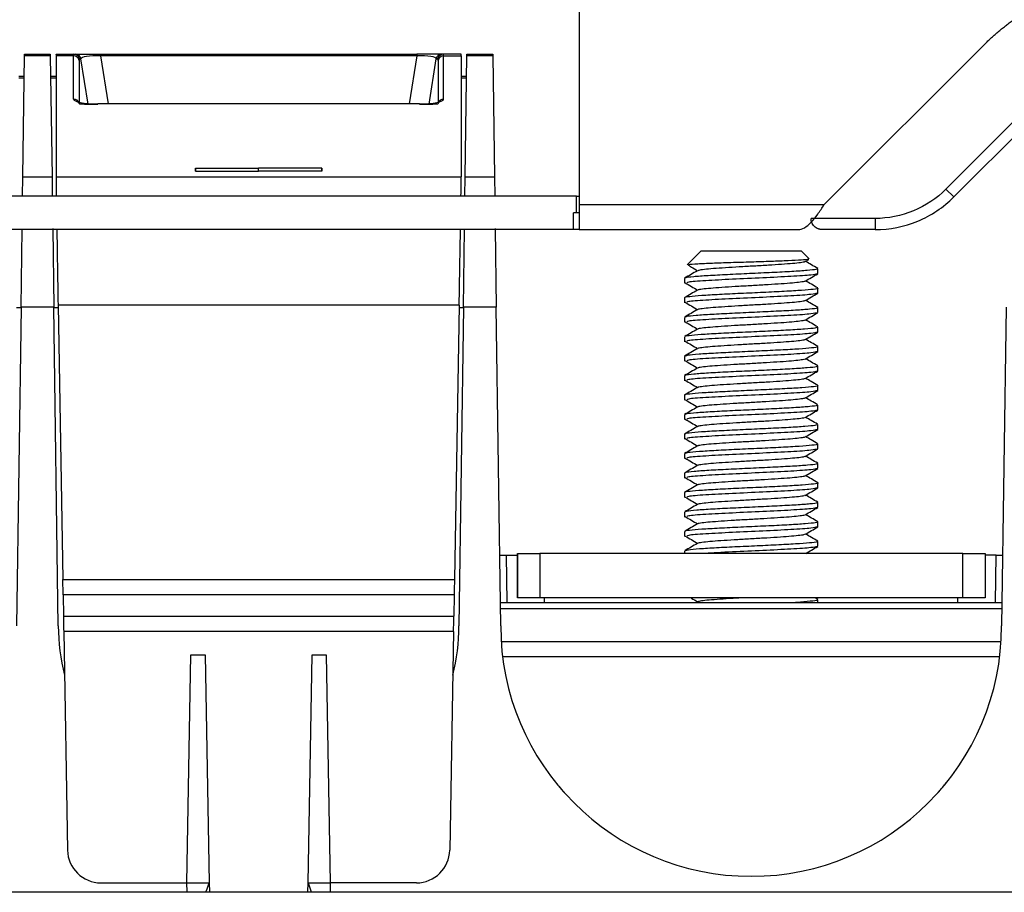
# Model space of a CAD drawing. Header units: millimetres. Extents: x 155473 to 158085, y 111018 to 114514.
# Tile 18 of 181: x 157016 to 157104, y 111977 to 112056. Entities that reach past the tile are written whole.
import ezdxf

# ---------------------------------------------------------------- set-up
doc = ezdxf.new("R2010")
doc.units = ezdxf.units.MM

msp = doc.modelspace()

# ---------------------------------------------------------------- linework, layer by layer
at = {"color": 7, "linetype": 'Continuous', "lineweight": 25}
for p, q in [((157066.261, 112058.862), (157066.261, 112039.106)), ((157088.282, 112039.106), (157102.674, 112053.498)), ((157016.278, 112041.596), (157016.43, 112052.46)), ((157016.43, 112052.46), (157016.432, 112052.624)), ((157018.748, 112052.46), (157016.43, 112052.46)), ((157016.432, 112052.624), (157018.746, 112052.624)), ((157018.746, 112052.624), (157018.748, 112052.46)), ((157018.748, 112052.46), (157018.9, 112041.596)), ((157019.264, 112052.583), (157019.263, 112052.624)), ((157019.263, 112052.624), (157020.873, 112052.624)), ((157020.844, 112052.46), (157019.263, 112052.46)), ((157019.263, 112052.46), (157019.263, 112041.597)), ((157020.844, 112048.589), (157020.844, 112052.46)), ((157020.873, 112052.624), (157021.012, 112052.624)), ((157021.012, 112052.624), (157023.263, 112052.624)), ((157021.336, 112052.049), (157021.336, 112048.179)), ((157021.504, 112052.211), (157021.365, 112052.211)), ((157022.149, 112048.128), (157021.504, 112052.211)), ((157023.263, 112052.624), (157023.263, 112052.478)), ((157023.263, 112052.624), (157051.663, 112052.624)), ((157051.663, 112052.478), (157023.263, 112052.478)), ((157023.263, 112052.478), (157023.944, 112048.161)), ((157051.663, 112052.478), (157050.982, 112048.161)), ((157051.663, 112052.624), (157051.663, 112052.478)), ((157053.914, 112052.624), (157051.663, 112052.624)), ((157052.777, 112048.128), (157053.422, 112052.211)), ((157053.422, 112052.211), (157053.561, 112052.211)), ((157053.59, 112052.049), (157053.59, 112048.179)), ((157054.053, 112052.624), (157053.914, 112052.624)), ((157055.663, 112052.624), (157054.053, 112052.624)), ((157054.082, 112048.589), (157054.082, 112052.46)), ((157054.082, 112052.46), (157055.663, 112052.46)), ((157055.662, 112052.583), (157055.663, 112052.624)), ((157055.663, 112052.46), (157055.663, 112041.597)), ((157056.026, 112041.596), (157056.178, 112052.46)), ((157056.178, 112052.46), (157056.18, 112052.624)), ((157058.496, 112052.46), (157056.178, 112052.46)), ((157056.18, 112052.624), (157058.494, 112052.624)), ((157058.494, 112052.624), (157058.496, 112052.46)), ((157058.496, 112052.46), (157058.648, 112041.596)), ((157016.404, 112050.624), (157015.906, 112050.624)), ((157016.402, 112050.471), (157015.906, 112050.471)), ((157019.263, 112050.624), (157018.774, 112050.624)), ((157019.263, 112050.471), (157018.776, 112050.471)), ((157056.153, 112050.624), (157055.663, 112050.624)), ((157056.15, 112050.471), (157055.663, 112050.471)), ((157051.923, 112048.161), (157023.003, 112048.161)), ((157023.003, 112048.158), (157023.003, 112048.161)), ((157051.923, 112048.158), (157023.003, 112048.158)), ((157051.923, 112048.158), (157051.923, 112048.161)), ((157106.462, 112047.741), (157099.214, 112040.492)), ((157107.169, 112047.034), (157099.921, 112039.785)), ((157031.78, 112042.362), (157031.78, 112042.113)), ((157031.785, 112042.113), (157031.78, 112042.362)), ((157037.463, 112042.115), (157037.463, 112042.36)), ((157043.141, 112042.113), (157043.146, 112042.362)), ((157043.146, 112042.362), (157043.146, 112042.113)), ((157016.254, 112039.856), (157016.278, 112041.596)), ((157016.278, 112041.596), (157018.9, 112041.596)), ((157018.9, 112041.596), (157018.924, 112039.856)), ((157019.263, 112041.597), (157055.663, 112041.597)), ((157056.002, 112039.856), (157056.026, 112041.596)), ((157056.026, 112041.596), (157058.648, 112041.596)), ((157058.648, 112041.596), (157058.672, 112039.856)), ((157099.921, 112039.785), (157099.214, 112040.492)), ((157066.011, 112039.856), (156929.419, 112039.856)), ((157066.011, 112038.356), (157066.011, 112039.856)), ((157066.261, 112039.106), (157088.282, 112039.106)), ((157065.761, 112036.856), (157065.761, 112038.356)), ((157092.85, 112037.856), (157087.092, 112037.856)), ((157092.85, 112037.856), (157092.85, 112036.856)), ((157065.761, 112036.856), (156929.669, 112036.856)), ((157016.114, 112029.871), (157016.213, 112036.906)), ((157018.964, 112036.952), (157019.063, 112029.871)), ((157055.863, 112029.871), (157055.961, 112036.906)), ((157058.713, 112036.952), (157058.812, 112029.871)), ((157066.261, 112036.856), (157085.925, 112036.856)), ((157092.85, 112036.856), (157088.092, 112036.856)), ((157077.212, 112034.946), (157075.957, 112033.691)), ((157077.212, 112034.946), (157086.212, 112034.946)), ((157086.916, 112034.243), (157086.212, 112034.946)), ((157086.557, 112033.975), (157086.889, 112034.167)), ((157087.712, 112032.906), (157087.712, 112033.341)), ((157075.712, 112032.466), (157075.712, 112032.03)), ((157087.712, 112031.156), (157087.712, 112031.591)), ((157075.712, 112030.716), (157075.712, 112030.28)), ((157016.114, 112029.871), (157015.715, 112001.246)), ((157016.114, 112029.836), (157015.72, 112029.836)), ((157019.063, 112029.871), (157016.114, 112029.871)), ((157019.463, 112001.246), (157019.063, 112029.871)), ((157019.449, 112029.836), (157019.064, 112029.836)), ((157055.481, 112030.068), (157019.445, 112030.068)), ((157019.445, 112030.068), (157019.874, 112005.418)), ((157055.481, 112030.068), (157055.052, 112005.418)), ((157055.863, 112029.871), (157055.463, 112001.246)), ((157055.862, 112029.836), (157055.477, 112029.836)), ((157058.812, 112029.871), (157055.863, 112029.871)), ((157059.211, 112001.246), (157058.812, 112029.871)), ((157087.712, 112029.406), (157087.712, 112029.841)), ((157104.611, 112029.871), (157104.211, 112001.246)), ((157075.712, 112028.966), (157075.712, 112028.53)), ((157087.712, 112027.656), (157087.712, 112028.091)), ((157075.712, 112027.216), (157075.712, 112026.78)), ((157087.712, 112025.906), (157087.712, 112026.341)), ((157075.712, 112025.466), (157075.712, 112025.03)), ((157087.712, 112024.156), (157087.712, 112024.591)), ((157075.712, 112023.716), (157075.712, 112023.28)), ((157087.712, 112022.406), (157087.712, 112022.841)), ((157075.712, 112021.966), (157075.712, 112021.53)), ((157087.712, 112020.656), (157087.712, 112021.091)), ((157075.712, 112020.216), (157075.712, 112019.78)), ((157087.712, 112018.906), (157087.712, 112019.341)), ((157075.712, 112018.466), (157075.712, 112018.03)), ((157087.712, 112017.156), (157087.712, 112017.591)), ((157075.712, 112016.716), (157075.712, 112016.28)), ((157087.712, 112015.406), (157087.712, 112015.841)), ((157075.712, 112014.966), (157075.712, 112014.53)), ((157087.712, 112013.656), (157087.712, 112014.091)), ((157075.712, 112013.216), (157075.712, 112012.78)), ((157087.712, 112011.906), (157087.712, 112012.341)), ((157075.712, 112011.466), (157075.712, 112011.03)), ((157087.712, 112010.156), (157087.712, 112010.591)), ((157075.712, 112009.716), (157075.712, 112009.28)), ((157087.712, 112008.406), (157087.712, 112008.841)), ((157059.123, 112007.606), (157059.708, 112007.606)), ((157059.708, 112007.606), (157059.768, 112003.356)), ((157059.708, 112007.606), (157060.729, 112007.606)), ((157060.729, 112007.756), (157060.729, 112003.756)), ((157060.731, 112007.756), (157060.729, 112007.756)), ((157060.731, 112003.756), (157060.731, 112007.756)), ((157060.731, 112007.756), (157062.731, 112007.756)), ((157062.731, 112007.756), (157062.731, 112003.756)), ((157100.731, 112007.756), (157062.731, 112007.756)), ((157075.712, 112007.966), (157075.712, 112007.756)), ((157100.731, 112003.756), (157100.731, 112007.756)), ((157100.731, 112007.756), (157102.731, 112007.756)), ((157102.731, 112007.756), (157102.731, 112003.756)), ((157103.715, 112007.606), (157102.731, 112007.606)), ((157103.655, 112003.356), (157103.715, 112007.606)), ((157103.715, 112007.606), (157104.3, 112007.606)), ((157019.874, 112005.418), (157055.052, 112005.418)), ((157055.029, 112004.038), (157019.897, 112004.038)), ((157019.897, 112004.038), (157019.927, 112002.127)), ((157055.029, 112004.038), (157054.999, 112002.127)), ((157059.182, 112003.356), (157104.241, 112003.356)), ((157060.731, 112003.756), (157060.729, 112003.756)), ((157062.731, 112003.756), (157060.731, 112003.756)), ((157100.731, 112003.756), (157062.731, 112003.756)), ((157063.149, 112003.356), (157063.132, 112003.756)), ((157087.69, 112003.616), (157087.448, 112003.756)), ((157087.712, 112003.356), (157087.712, 112003.591)), ((157100.274, 112003.356), (157100.291, 112003.756)), ((157102.731, 112003.756), (157100.731, 112003.756)), ((157104.233, 112002.77), (157059.19, 112002.77)), ((157019.927, 112002.127), (157054.999, 112002.127)), ((157019.95, 112000.748), (157020.292, 111981.103)), ((157054.976, 112000.748), (157019.95, 112000.748)), ((157054.976, 112000.748), (157054.634, 111981.103)), ((157055.456, 112000.744), (157055.463, 112001.246)), ((157059.254, 111999.856), (157104.168, 111999.856)), ((157031.023, 111978.156), (157031.381, 111998.658)), ((157031.381, 111998.658), (157032.665, 111998.658)), ((157032.665, 111998.658), (157033.023, 111978.156)), ((157041.903, 111978.156), (157042.261, 111998.658)), ((157042.261, 111998.658), (157043.545, 111998.658)), ((157043.545, 111998.658), (157043.903, 111978.156)), ((157104.04, 111998.477), (157059.383, 111998.477)), ((157023.292, 111978.156), (157031.023, 111978.156)), ((157031.023, 111978.156), (157033.023, 111978.156)), ((157031.037, 111977.356), (157031.023, 111978.156)), ((157033.023, 111978.156), (157033.037, 111977.356)), ((157041.889, 111977.356), (157041.903, 111978.156)), ((157041.903, 111978.156), (157042.197, 111977.356)), ((157041.903, 111978.156), (157043.903, 111978.156)), ((157043.903, 111978.156), (157043.888, 111977.307)), ((157051.634, 111978.156), (157043.903, 111978.156)), ((156793.043, 111977.356), (157202.389, 111977.356)), ((157080.999, 111977.356), (157080.991, 111977.356))]:
    msp.add_line(p, q, dxfattribs=at)
for centre, radius, start, end in [((157020.845, 112051.961), 0.499, 10.24482, 90.12059), ((157020.873, 112052.124), 0.5, 9.9941, 89.99621), ((157021.012, 112052.124), 0.5, 9.9941, 89.99621), ((157053.914, 112052.124), 0.5, 90.00379, 170.0059), ((157054.054, 112052.124), 0.5, 90.00379, 170.0059), ((157054.081, 112051.961), 0.499, 89.87941, 169.75518), ((157020.845, 112048.09), 0.499, 10.24482, 90.12059), ((157054.081, 112048.09), 0.499, 89.87941, 169.75518), ((157037.463, 112001.246), 18, 180, 194.27593), ((157037.463, 112001.246), 18, 345.72407, 0), ((157081.711, 112001.246), 22.5, 180, 0)]:
    msp.add_arc(centre, radius, start, end, dxfattribs=at)
for centre, major_axis, ratio, start_param, end_param in [((157019.79, 112022.624), (-0.524, 30), 0.001834, 0.0524, 0.104688), ((157026.075, 112022.624), (-5.204, 30), 0.017695, 6.280116, 6.384836), ((157026.567, 112022.711), (-5.204, 29.5), 0.017977, 6.280014, 6.384734), ((157023.542, 112052.124), (2.038, -0.09), 0.168911, 1.715581, 3.150264), ((157051.384, 112052.124), (2.038, 0.09), 0.168911, 6.274514, 7.709197), ((157048.359, 112022.711), (5.204, 29.5), 0.017977, 6.181637, 6.286357), ((157048.851, 112022.624), (5.204, 30), 0.017695, 6.181535, 6.286255), ((157055.136, 112022.624), (0.524, 30), 0.001834, 6.178498, 6.230785), ((157023.383, 112048.665), (2.539, 0.079), 0.197401, 3.135449, 4.556016), ((157051.543, 112048.665), (2.539, -0.079), 0.197401, 4.868762, 6.289329), ((157023.383, 112048.168), (2.048, -0.009), 0.027759, 3.147717, 4.525883), ((157051.543, 112048.168), (2.048, 0.009), 0.027759, 4.898894, 6.277061), ((157019.47, 112029.862), (-0.206, 11.8), 0.001834, 0.104688, 0.560527), ((157055.456, 112029.862), (0.206, 11.8), 0.001834, 5.722659, 6.178498), ((157019.47, 112029.862), (-0.206, 11.8), 0.001834, 0.930132, 1.553311), ((157055.456, 112029.862), (0.206, 11.8), 0.001834, 4.729874, 5.353054), ((157019.87, 112005.452), (-0.035, 2), 0.001834, 3.926959, 4.694904), ((157055.056, 112005.452), (0.035, 2), 0.001834, 1.588282, 2.356227), ((157019.954, 112000.713), (-0.035, 2), 0.001834, 0.785366, 1.553311), ((157054.972, 112000.713), (0.035, 2), 0.001834, 4.729874, 5.497819), ((157023.292, 111981.156), (2.176, 2.065), 0.999968, 2.399892, 3.953235), ((157051.634, 111981.156), (2.176, -2.065), 0.999968, 5.471543, 7.024886)]:
    msp.add_ellipse(centre, major_axis=major_axis, ratio=ratio, start_param=start_param, end_param=end_param, dxfattribs=at)
for points, knots in [([(157102.674, 112053.498), (157102.777, 112053.6), (157102.985, 112053.805), (157103.304, 112054.103), (157103.628, 112054.394), (157103.959, 112054.678), (157104.296, 112054.955), (157104.639, 112055.224), (157104.988, 112055.485), (157105.343, 112055.74), (157106.123, 112056.274), (157107.373, 112057.023), (157109.15, 112057.863), (157111, 112058.526), (157112.527, 112058.908), (157113.687, 112059.115), (157114.465, 112059.223), (157115.246, 112059.299), (157116.03, 112059.347), (157116.554, 112059.353), (157116.816, 112059.356)], [0, 0, 0, 0, 0.027842, 0.055638, 0.083402, 0.111147, 0.138886, 0.166633, 0.1944, 0.222202, 0.25005, 0.37501, 0.500005, 0.624965, 0.74996, 0.80004, 0.850007, 0.899937, 0.949909, 1, 1, 1, 1]), ([(157031.78, 112042.362), (157032.604, 112042.361), (157033.428, 112042.361), (157034.252, 112042.361), (157035.076, 112042.36), (157035.9, 112042.36), (157036.723, 112042.36), (157036.97, 112042.36), (157037.216, 112042.36), (157037.463, 112042.36)], [0.022642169, 0.022642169, 0.022642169, 0.022642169, 0.025113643, 0.025113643, 0.025113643, 0.027585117, 0.027585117, 0.027585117, 0.028324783, 0.028324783, 0.028324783, 0.028324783]), ([(157031.78, 112042.113), (157032.626, 112042.114), (157033.472, 112042.114), (157034.318, 112042.114), (157034.842, 112042.114), (157035.366, 112042.114), (157035.891, 112042.115), (157036.415, 112042.115), (157036.939, 112042.115), (157037.463, 112042.115)], [0, 0, 0, 0, 0.002537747, 0.002537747, 0.002537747, 0.004110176, 0.004110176, 0.004110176, 0.005682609, 0.005682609, 0.005682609, 0.005682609]), ([(157043.146, 112042.362), (157042.322, 112042.361), (157041.498, 112042.361), (157040.674, 112042.361), (157039.85, 112042.36), (157039.027, 112042.36), (157038.203, 112042.36), (157037.956, 112042.36), (157037.71, 112042.36), (157037.463, 112042.36)], [0.022642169, 0.022642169, 0.022642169, 0.022642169, 0.025113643, 0.025113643, 0.025113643, 0.027585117, 0.027585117, 0.027585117, 0.028324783, 0.028324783, 0.028324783, 0.028324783]), ([(157043.146, 112042.113), (157042.3, 112042.114), (157041.454, 112042.114), (157040.608, 112042.114), (157040.084, 112042.114), (157039.56, 112042.114), (157039.035, 112042.115), (157038.511, 112042.115), (157037.987, 112042.115), (157037.463, 112042.115)], [0, 0, 0, 0, 0.002537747, 0.002537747, 0.002537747, 0.004110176, 0.004110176, 0.004110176, 0.005682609, 0.005682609, 0.005682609, 0.005682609]), ([(157099.214, 112040.492), (157098.38, 112039.659), (157097.382, 112038.992), (157095.205, 112038.09), (157094.028, 112037.856), (157092.85, 112037.856)], [0, 0, 0, 0, 0.5, 0.5, 1, 1, 1, 1]), ([(157066.011, 112039.856), (157066.076, 112039.856), (157066.141, 112039.856), (157066.234, 112039.856), (157066.261, 112039.856), (157066.261, 112039.856)], [0, 0, 0, 0, 0.5, 0.5, 1, 1, 1, 1]), ([(157092.85, 112036.856), (157094.159, 112036.856), (157095.467, 112037.116), (157097.886, 112038.118), (157098.995, 112038.859), (157099.921, 112039.785)], [0, 0, 0, 0, 0.5, 0.5, 1, 1, 1, 1]), ([(157066.261, 112039.106), (157066.261, 112038.811), (157066.261, 112038.517), (157066.261, 112037.973), (157066.261, 112037.723), (157066.261, 112037.307), (157066.261, 112037.14), (157066.261, 112036.914), (157066.261, 112036.856), (157066.261, 112036.856)], [0, 0, 0, 0, 0.25, 0.25, 0.5, 0.5, 0.75, 0.75, 1, 1, 1, 1]), ([(157085.925, 112036.856), (157086.122, 112036.856), (157086.318, 112036.914), (157086.711, 112037.14), (157086.907, 112037.307), (157087.3, 112037.723), (157087.496, 112037.973), (157087.889, 112038.517), (157088.085, 112038.811), (157088.282, 112039.106)], [0, 0, 0, 0, 0.25, 0.25, 0.5, 0.5, 0.75, 0.75, 1, 1, 1, 1]), ([(157066.261, 112038.356), (157066.26, 112038.356), (157066.258, 112038.356), (157066.245, 112038.356), (157066.221, 112038.356), (157066.179, 112038.356), (157066.117, 112038.356), (157066.041, 112038.356), (157065.954, 112038.356), (157065.859, 112038.356), (157065.794, 112038.356), (157065.761, 112038.356)], [0, 0, 0, 0, 0.083469, 0.166375, 0.25016, 0.374777, 0.500105, 0.624721, 0.750049, 0.874847, 1, 1, 1, 1]), ([(157088.092, 112036.856), (157088.067, 112036.856), (157088.017, 112036.857), (157087.942, 112036.866), (157087.868, 112036.88), (157087.795, 112036.9), (157087.682, 112036.94), (157087.534, 112037.017), (157087.379, 112037.145), (157087.249, 112037.305), (157087.163, 112037.471), (157087.104, 112037.658), (157087.097, 112037.783), (157087.092, 112037.856)], [0, 0, 0, 0, 0.039153, 0.078716, 0.118903, 0.159917, 0.201949, 0.316906, 0.445976, 0.574037, 0.724058, 0.8382, 1, 1, 1, 1]), ([(157066.261, 112036.856), (157066.26, 112036.856), (157066.258, 112036.856), (157066.245, 112036.856), (157066.221, 112036.856), (157066.179, 112036.856), (157066.117, 112036.856), (157066.041, 112036.856), (157065.954, 112036.856), (157065.859, 112036.856), (157065.794, 112036.856), (157065.761, 112036.856)], [0, 0, 0, 0, 0.083469, 0.166375, 0.25016, 0.374777, 0.500105, 0.624721, 0.750049, 0.874847, 1, 1, 1, 1]), ([(157086.871, 112034.199), (157086.873, 112034.189), (157086.881, 112034.16), (157086.263, 112034.113), (157085.114, 112034.052), (157083.525, 112033.995), (157081.71, 112033.935), (157079.854, 112033.877), (157078.156, 112033.817), (157076.864, 112033.759), (157076.143, 112033.715), (157076.087, 112033.69), (157076.075, 112033.685)], [0, 0, 0, 0, 0.051841, 0.162037, 0.273623, 0.386139, 0.500332, 0.615168, 0.731972, 0.849124, 0.968542, 1, 1, 1, 1]), ([(157087.643, 112033.341), (157087.637, 112033.318), (157087.621, 112033.264), (157086.812, 112033.181), (157085.431, 112033.084), (157083.607, 112032.992), (157081.574, 112032.897), (157079.559, 112032.803), (157077.774, 112032.71), (157076.483, 112032.614), (157075.804, 112032.543), (157075.81, 112032.502), (157075.811, 112032.492)], [0, 0, 0, 0, 0.079602, 0.190388, 0.301168, 0.411953, 0.522732, 0.633514, 0.744294, 0.855074, 0.965855, 1, 1, 1, 1]), ([(157076.06, 112033.658), (157076.153, 112033.603), (157076.433, 112033.439), (157076.714, 112033.274), (157076.901, 112033.164)], [0, 0, 0, 0, 0.333113, 1, 1, 1, 1]), ([(157086.523, 112033.975), (157086.524, 112033.968), (157086.529, 112033.936), (157086.178, 112033.881), (157085.487, 112033.804), (157084.485, 112033.727), (157083.283, 112033.652), (157081.966, 112033.574), (157080.627, 112033.501), (157079.374, 112033.422), (157078.284, 112033.348), (157077.475, 112033.27), (157077.012, 112033.21), (157076.96, 112033.174), (157076.945, 112033.164)], [0, 0, 0, 0, 0.0235031, 0.1169441, 0.2111824, 0.3051853, 0.3988404, 0.4932837, 0.5865718, 0.6811427, 0.7744696, 0.8688529, 0.9626234, 1, 1, 1, 1]), ([(157087.695, 112033.363), (157087.504, 112033.473), (157087.139, 112033.685), (157086.774, 112033.897), (157086.599, 112033.999)], [0, 0, 0, 0, 0.52174, 1, 1, 1, 1]), ([(157076.878, 112033.154), (157076.688, 112033.044), (157076.309, 112032.823), (157075.928, 112032.603), (157075.738, 112032.492)], [0, 0, 0, 0, 0.499806, 1, 1, 1, 1]), ([(157087.628, 112032.887), (157087.507, 112032.85), (157087.246, 112032.77), (157085.391, 112032.645), (157082.809, 112032.517), (157079.951, 112032.389), (157077.534, 112032.261), (157076.057, 112032.154), (157075.964, 112032.092), (157075.935, 112032.072)], [0, 0, 0, 0, 0.137334, 0.295767, 0.45357, 0.610989, 0.768819, 0.927244, 1, 1, 1, 1]), ([(157086.557, 112032.225), (157086.748, 112032.335), (157087.128, 112032.556), (157087.508, 112032.777), (157087.699, 112032.887)], [0, 0, 0, 0, 0.4998272, 1, 1, 1, 1]), ([(157087.678, 112031.591), (157087.689, 112031.587), (157087.798, 112031.553), (157087.357, 112031.487), (157086.346, 112031.392), (157084.744, 112031.299), (157082.817, 112031.203), (157080.76, 112031.112), (157078.816, 112031.014), (157077.183, 112030.924), (157076.121, 112030.826), (157075.645, 112030.76), (157075.748, 112030.722), (157075.764, 112030.716)], [0, 0, 0, 0, 0.012136, 0.119656, 0.227176, 0.334697, 0.442218, 0.549742, 0.657262, 0.764789, 0.872308, 0.979835, 1, 1, 1, 1]), ([(157075.78, 112032.073), (157075.966, 112031.963), (157076.34, 112031.744), (157076.714, 112031.524), (157076.901, 112031.414)], [0, 0, 0, 0, 0.500021, 1, 1, 1, 1]), ([(157086.521, 112032.225), (157086.522, 112032.218), (157086.524, 112032.185), (157086.165, 112032.129), (157085.465, 112032.052), (157084.456, 112031.975), (157083.251, 112031.9), (157081.932, 112031.822), (157080.593, 112031.749), (157079.343, 112031.67), (157078.26, 112031.596), (157077.458, 112031.518), (157077.005, 112031.459), (157076.957, 112031.424), (157076.944, 112031.414)], [0, 0, 0, 0, 0.025947, 0.119357, 0.213634, 0.307586, 0.401292, 0.49571, 0.589014, 0.683587, 0.776896, 0.871308, 0.965026, 1, 1, 1, 1]), ([(157087.699, 112031.61), (157087.508, 112031.721), (157087.142, 112031.933), (157086.775, 112032.146), (157086.599, 112032.249)], [0, 0, 0, 0, 0.519536, 1, 1, 1, 1]), ([(157076.883, 112031.407), (157076.693, 112031.296), (157076.313, 112031.075), (157075.932, 112030.855), (157075.742, 112030.744)], [0, 0, 0, 0, 0.499773, 1, 1, 1, 1]), ([(157087.628, 112031.137), (157087.507, 112031.1), (157087.246, 112031.02), (157085.391, 112030.895), (157082.809, 112030.767), (157079.951, 112030.639), (157077.534, 112030.511), (157076.057, 112030.404), (157075.964, 112030.342), (157075.935, 112030.322)], [0, 0, 0, 0, 0.137338, 0.295772, 0.453576, 0.610996, 0.768826, 0.927251, 1, 1, 1, 1]), ([(157086.557, 112030.475), (157086.748, 112030.585), (157087.128, 112030.806), (157087.508, 112031.027), (157087.699, 112031.137)], [0, 0, 0, 0, 0.499877, 1, 1, 1, 1]), ([(157075.78, 112030.323), (157075.966, 112030.213), (157076.34, 112029.994), (157076.714, 112029.774), (157076.901, 112029.664)], [0, 0, 0, 0, 0.499998, 1, 1, 1, 1]), ([(157087.627, 112029.841), (157087.643, 112029.825), (157087.69, 112029.777), (157087.028, 112029.701), (157085.766, 112029.603), (157084.011, 112029.512), (157082.005, 112029.415), (157079.966, 112029.324), (157078.115, 112029.228), (157076.707, 112029.135), (157075.896, 112029.057), (157075.845, 112029.01), (157075.828, 112028.994)], [0, 0, 0, 0, 0.056599, 0.167701, 0.278796, 0.389898, 0.500993, 0.612095, 0.72319, 0.834289, 0.945384, 1, 1, 1, 1]), ([(157086.519, 112030.475), (157086.519, 112030.467), (157086.518, 112030.434), (157086.151, 112030.377), (157085.442, 112030.299), (157084.428, 112030.224), (157083.218, 112030.148), (157081.898, 112030.07), (157080.56, 112029.997), (157079.313, 112029.918), (157078.235, 112029.844), (157077.442, 112029.766), (157076.998, 112029.707), (157076.954, 112029.673), (157076.943, 112029.664)], [0, 0, 0, 0, 0.0283911, 0.1217728, 0.2160862, 0.3099842, 0.4037439, 0.4981351, 0.5914588, 0.6860316, 0.7793243, 0.8737634, 0.9674309, 1, 1, 1, 1]), ([(157087.701, 112029.859), (157087.511, 112029.969), (157087.143, 112030.182), (157086.776, 112030.396), (157086.598, 112030.499)], [0, 0, 0, 0, 0.518157, 1, 1, 1, 1]), ([(157076.884, 112029.657), (157076.694, 112029.547), (157076.314, 112029.326), (157075.933, 112029.105), (157075.743, 112028.995)], [0, 0, 0, 0, 0.499738, 1, 1, 1, 1]), ([(157087.628, 112029.387), (157087.507, 112029.35), (157087.246, 112029.27), (157085.391, 112029.145), (157082.809, 112029.017), (157079.951, 112028.889), (157077.534, 112028.761), (157076.057, 112028.654), (157075.964, 112028.592), (157075.935, 112028.572)], [0, 0, 0, 0, 0.137342, 0.295777, 0.453581, 0.611002, 0.768833, 0.927259, 1, 1, 1, 1]), ([(157086.557, 112028.725), (157086.748, 112028.835), (157087.128, 112029.056), (157087.508, 112029.277), (157087.699, 112029.387)], [0, 0, 0, 0, 0.499926, 1, 1, 1, 1]), ([(157087.683, 112028.091), (157087.641, 112028.063), (157087.551, 112028.002), (157086.594, 112027.912), (157085.115, 112027.818), (157083.236, 112027.723), (157081.188, 112027.63), (157079.201, 112027.535), (157077.486, 112027.443), (157076.292, 112027.346), (157075.701, 112027.273), (157075.774, 112027.229), (157075.794, 112027.216)], [0, 0, 0, 0, 0.097395, 0.204898, 0.312397, 0.419896, 0.527394, 0.634894, 0.742395, 0.849894, 0.957398, 1, 1, 1, 1]), ([(157075.78, 112028.573), (157075.967, 112028.463), (157076.34, 112028.244), (157076.714, 112028.024), (157076.901, 112027.914)], [0, 0, 0, 0, 0.499974, 1, 1, 1, 1]), ([(157086.517, 112028.725), (157086.516, 112028.716), (157086.513, 112028.682), (157086.137, 112028.625), (157085.419, 112028.547), (157084.399, 112028.472), (157083.186, 112028.396), (157081.863, 112028.318), (157080.526, 112028.245), (157079.284, 112028.166), (157078.21, 112028.092), (157077.426, 112028.014), (157076.991, 112027.956), (157076.951, 112027.923), (157076.941, 112027.914)], [0, 0, 0, 0, 0.030834, 0.124191, 0.218539, 0.312381, 0.406197, 0.500559, 0.593905, 0.688475, 0.781755, 0.876219, 0.969839, 1, 1, 1, 1]), ([(157087.7, 112028.109), (157087.51, 112028.22), (157087.143, 112028.433), (157086.775, 112028.646), (157086.598, 112028.749)], [0, 0, 0, 0, 0.518276, 1, 1, 1, 1]), ([(157076.883, 112027.906), (157076.693, 112027.796), (157076.312, 112027.575), (157075.931, 112027.354), (157075.74, 112027.243)], [0, 0, 0, 0, 0.499707, 1, 1, 1, 1]), ([(157087.628, 112027.637), (157087.507, 112027.6), (157087.246, 112027.52), (157085.391, 112027.395), (157082.809, 112027.267), (157079.951, 112027.139), (157077.534, 112027.011), (157076.057, 112026.904), (157075.964, 112026.842), (157075.935, 112026.822)], [0, 0, 0, 0, 0.137347, 0.295782, 0.453587, 0.611008, 0.76884, 0.927267, 1, 1, 1, 1]), ([(157086.557, 112026.975), (157086.748, 112027.085), (157087.128, 112027.306), (157087.508, 112027.527), (157087.699, 112027.637)], [0, 0, 0, 0, 0.499976, 1, 1, 1, 1]), ([(157075.78, 112026.823), (157075.967, 112026.713), (157076.34, 112026.494), (157076.714, 112026.274), (157076.901, 112026.164)], [0, 0, 0, 0, 0.499951, 1, 1, 1, 1]), ([(157087.641, 112026.341), (157087.661, 112026.331), (157087.75, 112026.29), (157087.215, 112026.22), (157086.08, 112026.123), (157084.402, 112026.032), (157082.434, 112025.935), (157080.381, 112025.844), (157078.474, 112025.747), (157076.955, 112025.656), (157075.983, 112025.568), (157075.856, 112025.514), (157075.802, 112025.491)], [0, 0, 0, 0, 0.033235, 0.14389, 0.254542, 0.365199, 0.475851, 0.58651, 0.697162, 0.807821, 0.918472, 1, 1, 1, 1]), ([(157086.516, 112026.975), (157086.514, 112026.966), (157086.507, 112026.931), (157086.123, 112026.873), (157085.397, 112026.795), (157084.37, 112026.72), (157083.153, 112026.644), (157081.829, 112026.566), (157080.493, 112026.493), (157079.254, 112026.414), (157078.186, 112026.34), (157077.41, 112026.262), (157076.984, 112026.205), (157076.948, 112026.172), (157076.94, 112026.165)], [0, 0, 0, 0, 0.033277, 0.126612, 0.220991, 0.314777, 0.408652, 0.502982, 0.596353, 0.690918, 0.784189, 0.878675, 0.972251, 1, 1, 1, 1]), ([(157087.698, 112026.361), (157087.508, 112026.471), (157087.141, 112026.683), (157086.775, 112026.896), (157086.599, 112026.999)], [0, 0, 0, 0, 0.519059, 1, 1, 1, 1]), ([(157076.879, 112026.154), (157076.688, 112026.044), (157076.307, 112025.822), (157075.926, 112025.602), (157075.735, 112025.491)], [0, 0, 0, 0, 0.499687, 1, 1, 1, 1]), ([(157087.628, 112025.887), (157087.507, 112025.85), (157087.246, 112025.77), (157085.391, 112025.645), (157082.809, 112025.517), (157079.951, 112025.389), (157077.534, 112025.261), (157076.057, 112025.154), (157075.964, 112025.092), (157075.935, 112025.072)], [0, 0, 0, 0, 0.137351, 0.295787, 0.453593, 0.611014, 0.768847, 0.927274, 1, 1, 1, 1]), ([(157086.557, 112025.225), (157086.748, 112025.335), (157087.128, 112025.556), (157087.508, 112025.777), (157087.699, 112025.887)], [0, 0, 0, 0, 0.500025, 1, 1, 1, 1]), ([(157075.78, 112025.073), (157075.967, 112024.963), (157076.341, 112024.744), (157076.714, 112024.524), (157076.901, 112024.414)], [0, 0, 0, 0, 0.499928, 1, 1, 1, 1]), ([(157087.64, 112024.591), (157087.637, 112024.569), (157087.628, 112024.515), (157086.835, 112024.433), (157085.465, 112024.336), (157083.648, 112024.244), (157081.617, 112024.149), (157079.599, 112024.055), (157077.808, 112023.961), (157076.501, 112023.866), (157075.805, 112023.793), (157075.809, 112023.75), (157075.811, 112023.738)], [0, 0, 0, 0, 0.076938, 0.187196, 0.297446, 0.407702, 0.517953, 0.628206, 0.738457, 0.848707, 0.958959, 1, 1, 1, 1]), ([(157086.515, 112025.225), (157086.512, 112025.215), (157086.501, 112025.18), (157086.108, 112025.122), (157085.374, 112025.043), (157084.341, 112024.968), (157083.12, 112024.892), (157081.794, 112024.815), (157080.46, 112024.741), (157079.224, 112024.662), (157078.162, 112024.589), (157077.394, 112024.51), (157076.977, 112024.454), (157076.945, 112024.421), (157076.938, 112024.415)], [0, 0, 0, 0, 0.03572, 0.129035, 0.223444, 0.317176, 0.411107, 0.505403, 0.598802, 0.693361, 0.786625, 0.88113, 0.974665, 1, 1, 1, 1]), ([(157087.694, 112024.613), (157087.504, 112024.724), (157087.139, 112024.935), (157086.774, 112025.147), (157086.599, 112025.249)], [0, 0, 0, 0, 0.520789, 1, 1, 1, 1]), ([(157076.874, 112024.402), (157076.683, 112024.291), (157076.302, 112024.07), (157075.921, 112023.849), (157075.73, 112023.738)], [0, 0, 0, 0, 0.499684, 1, 1, 1, 1]), ([(157087.628, 112024.137), (157087.507, 112024.1), (157087.246, 112024.02), (157085.391, 112023.895), (157082.809, 112023.767), (157079.951, 112023.639), (157077.534, 112023.511), (157076.057, 112023.404), (157075.964, 112023.342), (157075.935, 112023.322)], [0, 0, 0, 0, 0.137355, 0.295792, 0.453598, 0.611021, 0.768854, 0.927282, 1, 1, 1, 1]), ([(157086.557, 112023.475), (157086.748, 112023.585), (157087.128, 112023.806), (157087.509, 112024.027), (157087.699, 112024.137)], [0, 0, 0, 0, 0.5000747, 1, 1, 1, 1]), ([(157087.684, 112022.841), (157087.693, 112022.838), (157087.803, 112022.804), (157087.371, 112022.738), (157086.374, 112022.644), (157084.781, 112022.551), (157082.859, 112022.455), (157080.802, 112022.363), (157078.854, 112022.266), (157077.212, 112022.175), (157076.137, 112022.078), (157075.65, 112022.011), (157075.751, 112021.973), (157075.768, 112021.966)], [0, 0, 0, 0, 0.009924, 0.117443, 0.224963, 0.332482, 0.440001, 0.547525, 0.655044, 0.762569, 0.870088, 0.977614, 1, 1, 1, 1]), ([(157076.869, 112022.649), (157076.679, 112022.538), (157076.298, 112022.317), (157075.917, 112022.096), (157075.726, 112021.985)], [0, 0, 0, 0, 0.499702, 1, 1, 1, 1]), ([(157075.78, 112023.323), (157075.967, 112023.213), (157076.341, 112022.994), (157076.714, 112022.774), (157076.901, 112022.664)], [0, 0, 0, 0, 0.499905, 1, 1, 1, 1]), ([(157086.514, 112023.475), (157086.51, 112023.465), (157086.496, 112023.428), (157086.094, 112023.37), (157085.35, 112023.291), (157084.312, 112023.216), (157083.088, 112023.14), (157081.76, 112023.063), (157080.426, 112022.989), (157079.195, 112022.91), (157078.138, 112022.837), (157077.379, 112022.758), (157076.97, 112022.703), (157076.941, 112022.671), (157076.936, 112022.665)], [0, 0, 0, 0, 0.038162, 0.131461, 0.225897, 0.319579, 0.413563, 0.507823, 0.601254, 0.695803, 0.789063, 0.883586, 0.977083, 1, 1, 1, 1]), ([(157087.688, 112022.867), (157087.497, 112022.977), (157087.134, 112023.188), (157086.772, 112023.398), (157086.599, 112023.499)], [0, 0, 0, 0, 0.523823, 1, 1, 1, 1]), ([(157087.628, 112022.387), (157087.507, 112022.35), (157087.246, 112022.27), (157085.391, 112022.145), (157082.809, 112022.017), (157079.951, 112021.889), (157077.534, 112021.761), (157076.057, 112021.654), (157075.964, 112021.592), (157075.935, 112021.572)], [0, 0, 0, 0, 0.137359, 0.295797, 0.453604, 0.611027, 0.768861, 0.92729, 1, 1, 1, 1]), ([(157086.557, 112021.725), (157086.748, 112021.835), (157087.128, 112022.056), (157087.509, 112022.277), (157087.699, 112022.387)], [0, 0, 0, 0, 0.500124, 1, 1, 1, 1]), ([(157076.866, 112020.897), (157076.676, 112020.786), (157076.295, 112020.565), (157075.914, 112020.344), (157075.724, 112020.234)], [0, 0, 0, 0, 0.499734, 1, 1, 1, 1]), ([(157075.78, 112021.573), (157075.967, 112021.463), (157076.341, 112021.244), (157076.714, 112021.024), (157076.901, 112020.914)], [0, 0, 0, 0, 0.499882, 1, 1, 1, 1]), ([(157087.627, 112021.091), (157087.644, 112021.076), (157087.696, 112021.028), (157087.048, 112020.953), (157085.798, 112020.855), (157084.05, 112020.764), (157082.047, 112020.667), (157080.006, 112020.576), (157078.151, 112020.48), (157076.726, 112020.387), (157075.881, 112020.304), (157075.825, 112020.253), (157075.804, 112020.234)], [0, 0, 0, 0, 0.053616, 0.163335, 0.273048, 0.382769, 0.492481, 0.602201, 0.711914, 0.821632, 0.931345, 1, 1, 1, 1]), ([(157086.513, 112021.725), (157086.508, 112021.714), (157086.49, 112021.677), (157086.079, 112021.618), (157085.327, 112021.539), (157084.283, 112021.465), (157083.055, 112021.388), (157081.726, 112021.311), (157080.393, 112021.237), (157079.165, 112021.158), (157078.114, 112021.085), (157077.364, 112021.006), (157076.964, 112020.951), (157076.938, 112020.92), (157076.933, 112020.915)], [0, 0, 0, 0, 0.0406034, 0.1338892, 0.2283507, 0.3219844, 0.4160203, 0.5102416, 0.6037065, 0.6982438, 0.7915036, 0.8860423, 0.9795035, 1, 1, 1, 1]), ([(157087.683, 112021.119), (157087.493, 112021.229), (157087.131, 112021.439), (157086.77, 112021.649), (157086.599, 112021.749)], [0, 0, 0, 0, 0.526139, 1, 1, 1, 1]), ([(157087.628, 112020.637), (157087.507, 112020.6), (157087.246, 112020.52), (157085.391, 112020.395), (157082.809, 112020.267), (157079.951, 112020.139), (157077.534, 112020.011), (157076.057, 112019.904), (157075.964, 112019.842), (157075.935, 112019.822)], [0, 0, 0, 0, 0.137364, 0.295802, 0.453609, 0.611033, 0.768868, 0.927297, 1, 1, 1, 1]), ([(157086.557, 112019.975), (157086.748, 112020.085), (157087.128, 112020.306), (157087.509, 112020.527), (157087.699, 112020.637)], [0, 0, 0, 0, 0.500173, 1, 1, 1, 1]), ([(157087.682, 112019.37), (157087.491, 112019.48), (157087.13, 112019.69), (157086.769, 112019.899), (157086.598, 112019.999)], [0, 0, 0, 0, 0.527099, 1, 1, 1, 1]), ([(157076.866, 112019.147), (157076.676, 112019.036), (157076.295, 112018.815), (157075.914, 112018.594), (157075.724, 112018.484)], [0, 0, 0, 0, 0.499754, 1, 1, 1, 1]), ([(157087.678, 112019.341), (157087.64, 112019.313), (157087.559, 112019.253), (157086.619, 112019.164), (157085.151, 112019.069), (157083.277, 112018.976), (157081.23, 112018.882), (157079.24, 112018.787), (157077.515, 112018.695), (157076.32, 112018.598), (157075.73, 112018.53), (157075.776, 112018.491), (157075.785, 112018.484)], [0, 0, 0, 0, 0.097131, 0.206836, 0.316537, 0.426238, 0.535938, 0.645639, 0.755341, 0.865041, 0.974747, 1, 1, 1, 1]), ([(157075.78, 112019.823), (157075.967, 112019.714), (157076.341, 112019.494), (157076.714, 112019.274), (157076.901, 112019.164)], [0, 0, 0, 0, 0.499859, 1, 1, 1, 1]), ([(157086.512, 112019.975), (157086.506, 112019.963), (157086.484, 112019.926), (157086.063, 112019.866), (157085.304, 112019.787), (157084.254, 112019.713), (157083.022, 112019.636), (157081.691, 112019.559), (157080.36, 112019.485), (157079.136, 112019.406), (157078.09, 112019.333), (157077.349, 112019.254), (157076.957, 112019.2), (157076.934, 112019.17), (157076.931, 112019.165)], [0, 0, 0, 0, 0.043044, 0.13632, 0.230804, 0.324393, 0.418479, 0.512659, 0.606161, 0.700684, 0.793947, 0.888498, 0.981927, 1, 1, 1, 1]), ([(157087.628, 112018.887), (157087.507, 112018.85), (157087.246, 112018.77), (157085.391, 112018.645), (157082.809, 112018.517), (157079.951, 112018.389), (157077.534, 112018.261), (157076.057, 112018.154), (157075.964, 112018.092), (157075.935, 112018.072)], [0, 0, 0, 0, 0.137368, 0.295807, 0.453615, 0.61104, 0.768875, 0.927305, 1, 1, 1, 1]), ([(157086.512, 112018.225), (157086.504, 112018.213), (157086.478, 112018.174), (157086.048, 112018.114), (157085.28, 112018.035), (157084.224, 112017.961), (157082.989, 112017.884), (157081.657, 112017.807), (157080.327, 112017.733), (157079.107, 112017.654), (157078.067, 112017.581), (157077.335, 112017.502), (157076.95, 112017.449), (157076.931, 112017.419), (157076.928, 112017.415)], [0, 0, 0, 0, 0.045485, 0.138754, 0.233258, 0.326805, 0.420938, 0.515075, 0.608617, 0.703124, 0.796392, 0.890955, 0.984354, 1, 1, 1, 1]), ([(157086.557, 112018.225), (157086.748, 112018.335), (157087.128, 112018.556), (157087.509, 112018.777), (157087.699, 112018.887)], [0, 0, 0, 0, 0.500223, 1, 1, 1, 1]), ([(157087.684, 112017.619), (157087.493, 112017.729), (157087.131, 112017.939), (157086.77, 112018.149), (157086.598, 112018.249)], [0, 0, 0, 0, 0.5266058, 1, 1, 1, 1]), ([(157076.867, 112017.397), (157076.677, 112017.287), (157076.297, 112017.066), (157075.916, 112016.846), (157075.726, 112016.735)], [0, 0, 0, 0, 0.499782, 1, 1, 1, 1]), ([(157087.644, 112017.591), (157087.664, 112017.582), (157087.756, 112017.542), (157087.232, 112017.472), (157086.11, 112017.375), (157084.441, 112017.284), (157082.476, 112017.187), (157080.423, 112017.096), (157078.511, 112016.999), (157076.98, 112016.908), (157075.976, 112016.817), (157075.838, 112016.761), (157075.776, 112016.735)], [0, 0, 0, 0, 0.030735, 0.140638, 0.250541, 0.360448, 0.47035, 0.580259, 0.69016, 0.80007, 0.909971, 1, 1, 1, 1]), ([(157075.78, 112018.073), (157075.967, 112017.964), (157076.341, 112017.744), (157076.714, 112017.524), (157076.901, 112017.414)], [0, 0, 0, 0, 0.499836, 1, 1, 1, 1]), ([(157087.628, 112017.137), (157087.507, 112017.1), (157087.246, 112017.02), (157085.391, 112016.895), (157082.809, 112016.767), (157079.951, 112016.639), (157077.534, 112016.511), (157076.057, 112016.404), (157075.964, 112016.342), (157075.935, 112016.322)], [0, 0, 0, 0, 0.137372, 0.295811, 0.453621, 0.611046, 0.768882, 0.927313, 1, 1, 1, 1]), ([(157086.512, 112016.475), (157086.502, 112016.462), (157086.472, 112016.423), (157086.032, 112016.362), (157085.256, 112016.283), (157084.195, 112016.209), (157082.956, 112016.132), (157081.623, 112016.055), (157080.294, 112015.981), (157079.078, 112015.902), (157078.044, 112015.829), (157077.32, 112015.75), (157076.943, 112015.698), (157076.927, 112015.669), (157076.925, 112015.665)], [0, 0, 0, 0, 0.047925, 0.141189, 0.235712, 0.329221, 0.423398, 0.51749, 0.611075, 0.705564, 0.79884, 0.893411, 0.986784, 1, 1, 1, 1]), ([(157086.557, 112016.475), (157086.748, 112016.585), (157087.128, 112016.806), (157087.509, 112017.027), (157087.699, 112017.137)], [0, 0, 0, 0, 0.500272, 1, 1, 1, 1]), ([(157087.688, 112015.866), (157087.498, 112015.977), (157087.134, 112016.188), (157086.771, 112016.398), (157086.599, 112016.499)], [0, 0, 0, 0, 0.524916, 1, 1, 1, 1]), ([(157076.87, 112015.649), (157076.68, 112015.539), (157076.3, 112015.318), (157075.92, 112015.098), (157075.73, 112014.988)], [0, 0, 0, 0, 0.499814, 1, 1, 1, 1]), ([(157075.78, 112016.323), (157075.967, 112016.214), (157076.341, 112015.994), (157076.714, 112015.774), (157076.901, 112015.664)], [0, 0, 0, 0, 0.499813, 1, 1, 1, 1]), ([(157087.638, 112015.841), (157087.637, 112015.82), (157087.635, 112015.766), (157086.857, 112015.685), (157085.499, 112015.588), (157083.688, 112015.496), (157081.66, 112015.4), (157079.639, 112015.307), (157077.841, 112015.213), (157076.522, 112015.118), (157075.813, 112015.044), (157075.812, 112015), (157075.812, 112014.988)], [0, 0, 0, 0, 0.074616, 0.18482, 0.295015, 0.405217, 0.515413, 0.625613, 0.735809, 0.846005, 0.956201, 1, 1, 1, 1]), ([(157087.628, 112015.387), (157087.507, 112015.35), (157087.246, 112015.27), (157085.391, 112015.145), (157082.809, 112015.017), (157079.951, 112014.889), (157077.534, 112014.761), (157076.057, 112014.654), (157075.964, 112014.592), (157075.935, 112014.572)], [0, 0, 0, 0, 0.137376, 0.295816, 0.453626, 0.611052, 0.768889, 0.92732, 1, 1, 1, 1]), ([(157086.513, 112014.725), (157086.5, 112014.711), (157086.466, 112014.672), (157086.016, 112014.61), (157085.232, 112014.531), (157084.165, 112014.457), (157082.923, 112014.38), (157081.588, 112014.303), (157080.262, 112014.229), (157079.049, 112014.15), (157078.02, 112014.077), (157077.306, 112013.998), (157076.937, 112013.946), (157076.923, 112013.918), (157076.921, 112013.915)], [0, 0, 0, 0, 0.050365, 0.143628, 0.238167, 0.331639, 0.425859, 0.519904, 0.613535, 0.708002, 0.80129, 0.895867, 0.989217, 1, 1, 1, 1]), ([(157086.557, 112014.725), (157086.748, 112014.835), (157087.128, 112015.056), (157087.509, 112015.277), (157087.699, 112015.387)], [0, 0, 0, 0, 0.500321, 1, 1, 1, 1]), ([(157087.693, 112014.114), (157087.503, 112014.224), (157087.138, 112014.436), (157086.773, 112014.648), (157086.599, 112014.749)], [0, 0, 0, 0, 0.522591, 1, 1, 1, 1]), ([(157087.69, 112014.091), (157087.697, 112014.089), (157087.808, 112014.055), (157087.385, 112013.99), (157086.402, 112013.896), (157084.817, 112013.803), (157082.901, 112013.707), (157080.844, 112013.615), (157078.891, 112013.518), (157077.241, 112013.427), (157076.152, 112013.33), (157075.656, 112013.263), (157075.754, 112013.224), (157075.772, 112013.216)], [0, 0, 0, 0, 0.007714, 0.115232, 0.22275, 0.330267, 0.437785, 0.545306, 0.652824, 0.760348, 0.867865, 0.97539, 1, 1, 1, 1]), ([(157076.876, 112013.903), (157076.686, 112013.793), (157076.307, 112013.572), (157075.926, 112013.352), (157075.736, 112013.241)], [0, 0, 0, 0, 0.499816, 1, 1, 1, 1]), ([(157075.78, 112014.573), (157075.967, 112014.464), (157076.342, 112014.244), (157076.714, 112014.024), (157076.901, 112013.914)], [0, 0, 0, 0, 0.49979, 1, 1, 1, 1]), ([(157087.628, 112013.637), (157087.507, 112013.6), (157087.246, 112013.52), (157085.391, 112013.395), (157082.809, 112013.267), (157079.951, 112013.139), (157077.534, 112013.011), (157076.057, 112012.904), (157075.964, 112012.842), (157075.935, 112012.822)], [0, 0, 0, 0, 0.13738, 0.295821, 0.453632, 0.611058, 0.768896, 0.927328, 1, 1, 1, 1]), ([(157086.513, 112012.975), (157086.499, 112012.961), (157086.46, 112012.921), (157086, 112012.858), (157085.208, 112012.779), (157084.135, 112012.705), (157082.889, 112012.628), (157081.554, 112012.552), (157080.229, 112012.477), (157079.02, 112012.398), (157077.997, 112012.325), (157077.292, 112012.246), (157076.93, 112012.195), (157076.919, 112012.167), (157076.918, 112012.165)], [0, 0, 0, 0, 0.052804, 0.146069, 0.240621, 0.334061, 0.428321, 0.522316, 0.615996, 0.71044, 0.803742, 0.898323, 0.991652, 1, 1, 1, 1]), ([(157086.557, 112012.975), (157086.748, 112013.085), (157087.128, 112013.306), (157087.509, 112013.527), (157087.699, 112013.637)], [0, 0, 0, 0, 0.50037, 1, 1, 1, 1]), ([(157087.698, 112012.361), (157087.507, 112012.471), (157087.141, 112012.684), (157086.775, 112012.897), (157086.599, 112012.999)], [0, 0, 0, 0, 0.52024, 1, 1, 1, 1]), ([(157076.882, 112012.156), (157076.692, 112012.046), (157076.312, 112011.825), (157075.931, 112011.604), (157075.741, 112011.494)], [0, 0, 0, 0, 0.499785, 1, 1, 1, 1]), ([(157075.78, 112012.823), (157075.967, 112012.714), (157076.342, 112012.494), (157076.714, 112012.274), (157076.901, 112012.164)], [0, 0, 0, 0, 0.499767, 1, 1, 1, 1]), ([(157087.627, 112012.341), (157087.645, 112012.326), (157087.702, 112012.279), (157087.068, 112012.205), (157085.83, 112012.107), (157084.089, 112012.016), (157082.09, 112011.919), (157080.047, 112011.828), (157078.185, 112011.732), (157076.754, 112011.639), (157075.913, 112011.559), (157075.849, 112011.51), (157075.826, 112011.494)], [0, 0, 0, 0, 0.051938, 0.162941, 0.273937, 0.384942, 0.495938, 0.606942, 0.717938, 0.82894, 0.939937, 1, 1, 1, 1]), ([(157087.628, 112011.887), (157087.507, 112011.85), (157087.246, 112011.77), (157085.391, 112011.645), (157082.809, 112011.517), (157079.951, 112011.389), (157077.534, 112011.261), (157076.057, 112011.154), (157075.964, 112011.092), (157075.935, 112011.072)], [0, 0, 0, 0, 0.137385, 0.295826, 0.453637, 0.611065, 0.768903, 0.927336, 1, 1, 1, 1]), ([(157086.514, 112011.225), (157086.498, 112011.21), (157086.454, 112011.169), (157085.984, 112011.106), (157085.183, 112011.027), (157084.105, 112010.953), (157082.856, 112010.876), (157081.52, 112010.8), (157080.196, 112010.725), (157078.991, 112010.646), (157077.975, 112010.573), (157077.279, 112010.494), (157076.924, 112010.444), (157076.914, 112010.417), (157076.914, 112010.415)], [0, 0, 0, 0, 0.055243, 0.148512, 0.243076, 0.336485, 0.430784, 0.524727, 0.618459, 0.712878, 0.806197, 0.900779, 0.994091, 1, 1, 1, 1]), ([(157086.557, 112011.225), (157086.748, 112011.335), (157087.128, 112011.556), (157087.509, 112011.777), (157087.699, 112011.887)], [0, 0, 0, 0, 0.500419, 1, 1, 1, 1]), ([(157087.701, 112010.609), (157087.51, 112010.719), (157087.143, 112010.932), (157086.775, 112011.146), (157086.598, 112011.249)], [0, 0, 0, 0, 0.518471, 1, 1, 1, 1]), ([(157076.884, 112010.407), (157076.694, 112010.297), (157076.314, 112010.076), (157075.933, 112009.855), (157075.743, 112009.745)], [0, 0, 0, 0, 0.49975, 1, 1, 1, 1]), ([(157087.673, 112010.591), (157087.639, 112010.564), (157087.567, 112010.505), (157086.644, 112010.416), (157085.186, 112010.321), (157083.318, 112010.228), (157081.273, 112010.134), (157079.279, 112010.039), (157077.549, 112009.947), (157076.329, 112009.85), (157075.713, 112009.776), (157075.777, 112009.73), (157075.796, 112009.716)], [0, 0, 0, 0, 0.092965, 0.200465, 0.307959, 0.415456, 0.522951, 0.630446, 0.737943, 0.845438, 0.952938, 1, 1, 1, 1]), ([(157075.78, 112011.073), (157075.967, 112010.964), (157076.342, 112010.744), (157076.715, 112010.524), (157076.901, 112010.414)], [0, 0, 0, 0, 0.499745, 1, 1, 1, 1]), ([(157087.628, 112010.137), (157087.507, 112010.1), (157087.246, 112010.02), (157085.391, 112009.895), (157082.809, 112009.767), (157079.951, 112009.639), (157077.534, 112009.511), (157076.057, 112009.404), (157075.964, 112009.342), (157075.935, 112009.322)], [0, 0, 0, 0, 0.137389, 0.295831, 0.453643, 0.611071, 0.76891, 0.927343, 1, 1, 1, 1]), ([(157086.515, 112009.475), (157086.496, 112009.46), (157086.448, 112009.418), (157085.967, 112009.354), (157085.159, 112009.275), (157084.075, 112009.202), (157082.823, 112009.124), (157081.485, 112009.048), (157080.164, 112008.973), (157078.963, 112008.895), (157077.952, 112008.821), (157077.266, 112008.742), (157076.917, 112008.693), (157076.91, 112008.666), (157076.91, 112008.665)], [0, 0, 0, 0, 0.057681, 0.150958, 0.245531, 0.338913, 0.433247, 0.527136, 0.620923, 0.715314, 0.808654, 0.903235, 0.996532, 1, 1, 1, 1]), ([(157086.557, 112009.475), (157086.748, 112009.585), (157087.128, 112009.806), (157087.509, 112010.027), (157087.699, 112010.137)], [0, 0, 0, 0, 0.500468, 1, 1, 1, 1]), ([(157087.701, 112008.859), (157087.51, 112008.969), (157087.143, 112009.182), (157086.775, 112009.396), (157086.598, 112009.499)], [0, 0, 0, 0, 0.5181721, 1, 1, 1, 1]), ([(157076.884, 112008.657), (157076.694, 112008.546), (157076.313, 112008.325), (157075.932, 112008.104), (157075.741, 112007.994)], [0, 0, 0, 0, 0.499717, 1, 1, 1, 1]), ([(157075.78, 112009.323), (157075.967, 112009.214), (157076.342, 112008.994), (157076.715, 112008.774), (157076.901, 112008.664)], [0, 0, 0, 0, 0.499722, 1, 1, 1, 1]), ([(157087.647, 112008.841), (157087.666, 112008.833), (157087.761, 112008.793), (157087.249, 112008.724), (157086.14, 112008.627), (157084.479, 112008.536), (157082.518, 112008.439), (157080.465, 112008.348), (157078.547, 112008.251), (157077.009, 112008.16), (157076.011, 112008.071), (157075.867, 112008.017), (157075.806, 112007.994)], [0, 0, 0, 0, 0.028752, 0.139781, 0.250809, 0.361841, 0.472869, 0.583903, 0.69493, 0.805965, 0.916993, 1, 1, 1, 1]), ([(157087.628, 112008.387), (157087.507, 112008.35), (157087.245, 112008.27), (157085.397, 112008.145), (157082.786, 112008.017), (157080.035, 112007.889), (157078.125, 112007.802), (157077.599, 112007.758), (157077.579, 112007.756)], [0, 0, 0, 0, 0.177249, 0.381654, 0.585246, 0.788343, 0.99197, 1, 1, 1, 1]), ([(157086.611, 112007.756), (157086.783, 112007.856), (157087.146, 112008.067), (157087.509, 112008.277), (157087.699, 112008.387)], [0, 0, 0, 0, 0.475911, 1, 1, 1, 1]), ([(157076.322, 112003.756), (157076.328, 112003.752), (157076.523, 112003.638), (157076.715, 112003.525), (157076.901, 112003.414)], [0, 0, 0, 0, 0.033677, 1, 1, 1, 1]), ([(157080.763, 112003.756), (157080.536, 112003.743), (157079.87, 112003.704), (157078.877, 112003.639), (157077.897, 112003.565), (157077.186, 112003.487), (157076.997, 112003.438), (157076.905, 112003.414)], [0, 0, 0, 0, 0.115618, 0.339074, 0.560457, 0.784556, 1, 1, 1, 1]), ([(157087.628, 112003.591), (157087.647, 112003.577), (157087.709, 112003.531), (157087.086, 112003.457), (157086.253, 112003.39), (157085.73, 112003.357), (157085.706, 112003.356)], [0, 0, 0, 0, 0.179247, 0.580121, 0.980971, 1, 1, 1, 1]), ([(157064.298, 111986.998), (157064.463, 111986.799), (157064.688, 111986.527), (157064.982, 111986.201), (157065.06, 111986.115)], [0, 0, 0, 0, 0.733976, 1, 1, 1, 1]), ([(157098.365, 111986.117), (157098.469, 111986.233), (157098.66, 111986.446), (157098.963, 111986.8), (157099.182, 111987.066), (157099.254, 111987.157), (157099.257, 111987.161)], [0, 0, 0, 0, 0.288257, 0.527416, 0.97497, 1, 1, 1, 1]), ([(157032.736, 111977.356), (157032.752, 111977.389), (157032.867, 111977.614), (157032.951, 111977.906), (157033.023, 111978.156)], [0, 0, 0, 0, 0.145722, 1, 1, 1, 1])]:
    msp.add_open_spline(points, degree=3, knots=knots, dxfattribs=at)

doc.saveas('drawing.dxf')
